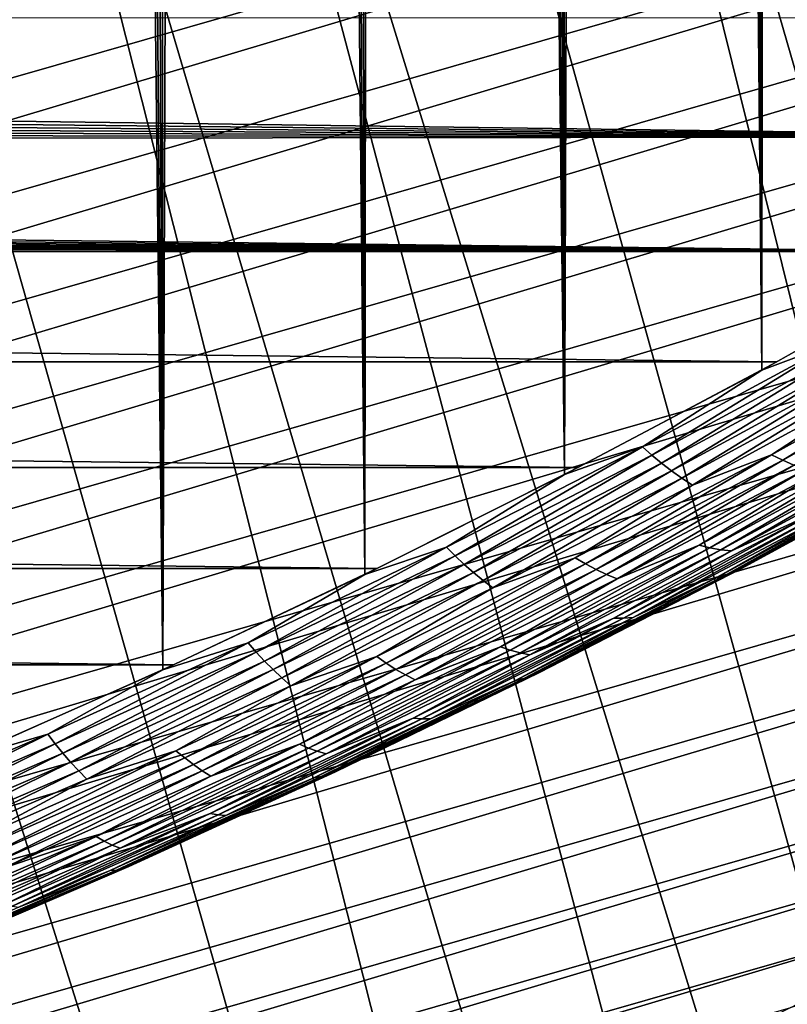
# Model space of a CAD drawing. Header units: millimetres. Extents: x -50 to 50, y -50 to 50.
# Tile 197 of 256: x 11.7 to 14.1, y -27.6 to -24.6. Entities that reach past the tile are written whole.
import ezdxf

# ---------------------------------------------------------------- set-up
doc = ezdxf.new("R2010")
doc.units = ezdxf.units.MM
doc.header["$LTSCALE"] = 65.185185
for name, color, linetype in [('1', 7, 'CONTINUOUS'), ('2', 7, 'CONTINUOUS'), ('27', 7, 'CONTINUOUS'), ('39', 7, 'CONTINUOUS'), ('46', 7, 'CONTINUOUS'), ('63', 7, 'CONTINUOUS')]:
    doc.layers.add(name, color=color, linetype=linetype)

msp = doc.modelspace()

# ---------------------------------------------------------------- linework, layer by layer
at = {"layer": '1', "color": 7, "linetype": 'Continuous', "true_color": 0xf5f5f5}
for points in [[(15.2106, -24.984), (-11.327, -24.6249), (15.7879, -24.6233), (15.2106, -24.984)], [(-11.4023, -24.7001), (-11.327, -24.6249), (15.2106, -24.984), (-11.4023, -24.7001)], [(-11.4812, -24.7715), (-11.4023, -24.7001), (15.2106, -24.984), (-11.4812, -24.7715)], [(-11.5637, -24.8387), (-11.4812, -24.7715), (15.2106, -24.984), (-11.5637, -24.8387)], [(-11.6495, -24.9017), (-11.5637, -24.8387), (15.2106, -24.984), (-11.6495, -24.9017)], [(-11.7383, -24.9602), (-11.6495, -24.9017), (15.2106, -24.984), (-11.7383, -24.9602)], [(-11.83, -25.0142), (-11.7383, -24.9602), (15.2106, -24.984), (-11.83, -25.0142)], [(14.6252, -25.3311), (-11.83, -25.0142), (15.2106, -24.984), (14.6252, -25.3311)], [(-11.9243, -25.0635), (-11.83, -25.0142), (14.6252, -25.3311), (-11.9243, -25.0635)], [(-12.021, -25.1079), (-11.9243, -25.0635), (14.6252, -25.3311), (-12.021, -25.1079)], [(-12.1198, -25.1474), (-12.021, -25.1079), (14.6252, -25.3311), (-12.1198, -25.1474)], [(-12.2204, -25.1818), (-12.1198, -25.1474), (14.6252, -25.3311), (-12.2204, -25.1818)], [(-12.3228, -25.2111), (-12.2204, -25.1818), (14.6252, -25.3311), (-12.3228, -25.2111)], [(-12.4264, -25.2351), (-12.3228, -25.2111), (14.6252, -25.3311), (-12.4264, -25.2351)], [(-12.5311, -25.2539), (-12.4264, -25.2351), (14.6252, -25.3311), (-12.5311, -25.2539)], [(-14.6252, -25.3311), (-12.8491, -25.2781), (14.6252, -25.3311), (-14.6252, -25.3311)], [(-12.8491, -25.2781), (-12.7428, -25.2754), (14.6252, -25.3311), (-12.8491, -25.2781)], [(-12.7428, -25.2754), (-12.6366, -25.2673), (14.6252, -25.3311), (-12.7428, -25.2754)], [(-12.6366, -25.2673), (-12.5311, -25.2539), (14.6252, -25.3311), (-12.6366, -25.2673)], [(14.0318, -25.6646), (-14.6252, -25.3311), (14.6252, -25.3311), (14.0318, -25.6646)], [(-14.0318, -25.6646), (-14.6252, -25.3311), (14.0318, -25.6646), (-14.0318, -25.6646)], [(13.4308, -25.9842), (-14.0318, -25.6646), (14.0318, -25.6646), (13.4308, -25.9842)], [(-13.4308, -25.9842), (-14.0318, -25.6646), (13.4308, -25.9842), (-13.4308, -25.9842)], [(12.8225, -26.2896), (-13.4308, -25.9842), (13.4308, -25.9842), (12.8225, -26.2896)], [(-12.8225, -26.2896), (-13.4308, -25.9842), (12.8225, -26.2896), (-12.8225, -26.2896)], [(-12.2073, -26.5809), (-12.8225, -26.2896), (12.2073, -26.5809), (-12.2073, -26.5809)], [(12.2073, -26.5809), (-12.8225, -26.2896), (12.8225, -26.2896), (12.2073, -26.5809)], [(11.5855, -26.8578), (-12.2073, -26.5809), (12.2073, -26.5809), (11.5855, -26.8578)]]:
    msp.add_3dface(points, dxfattribs=at)
at = {"layer": '2', "color": 7, "linetype": 'Continuous', "true_color": 0xf5f5f5}
for points in [[(14.2162, 19.4221, 4.3), (14.0509, 19.366, 4.3), (14.5756, -25.3597, 4.3), (14.2162, 19.4221, 4.3)], [(12.1751, -26.5957, 4.3), (11.6453, 19.366, 4.3), (11.558, -26.8696, 4.3), (12.1751, -26.5957, 4.3)], [(11.8128, 19.3172, 4.3), (11.6453, 19.366, 4.3), (12.1751, -26.5957, 4.3), (11.8128, 19.3172, 4.3)], [(14.0509, 19.366, 4.3), (13.8834, 19.3172, 4.3), (13.9864, -25.6894, 4.3), (14.0509, 19.366, 4.3)], [(14.5756, -25.3597, 4.3), (14.0509, 19.366, 4.3), (13.9864, -25.6894, 4.3), (14.5756, -25.3597, 4.3)], [(11.9824, 19.2757, 4.3), (11.8128, 19.3172, 4.3), (12.1751, -26.5957, 4.3), (11.9824, 19.2757, 4.3)], [(13.8834, 19.3172, 4.3), (13.7138, 19.2757, 4.3), (13.9864, -25.6894, 4.3), (13.8834, 19.3172, 4.3)], [(12.1535, 19.2417, 4.3), (11.9824, 19.2757, 4.3), (12.1751, -26.5957, 4.3), (12.1535, 19.2417, 4.3)], [(13.7138, 19.2757, 4.3), (13.5427, 19.2417, 4.3), (13.9864, -25.6894, 4.3), (13.7138, 19.2757, 4.3)], [(12.326, 19.2151, 4.3), (12.1535, 19.2417, 4.3), (12.1751, -26.5957, 4.3), (12.326, 19.2151, 4.3)], [(13.5427, 19.2417, 4.3), (13.3702, 19.2151, 4.3), (13.3896, -26.0054, 4.3), (13.5427, 19.2417, 4.3)], [(13.9864, -25.6894, 4.3), (13.5427, 19.2417, 4.3), (13.3896, -26.0054, 4.3), (13.9864, -25.6894, 4.3)], [(12.7858, -26.3075, 4.3), (12.326, 19.2151, 4.3), (12.1751, -26.5957, 4.3), (12.7858, -26.3075, 4.3)], [(12.4994, 19.1961, 4.3), (12.326, 19.2151, 4.3), (12.7858, -26.3075, 4.3), (12.4994, 19.1961, 4.3)], [(13.3702, 19.2151, 4.3), (13.1967, 19.1961, 4.3), (13.3896, -26.0054, 4.3), (13.3702, 19.2151, 4.3)], [(12.6736, 19.1847, 4.3), (12.4994, 19.1961, 4.3), (12.7858, -26.3075, 4.3), (12.6736, 19.1847, 4.3)], [(12.8481, 19.1809, 4.3), (12.6736, 19.1847, 4.3), (12.7858, -26.3075, 4.3), (12.8481, 19.1809, 4.3)], [(13.3896, -26.0054, 4.3), (12.8481, 19.1809, 4.3), (12.7858, -26.3075, 4.3), (13.3896, -26.0054, 4.3)], [(13.0225, 19.1847, 4.3), (12.8481, 19.1809, 4.3), (13.3896, -26.0054, 4.3), (13.0225, 19.1847, 4.3)], [(13.1967, 19.1961, 4.3), (13.0225, 19.1847, 4.3), (13.3896, -26.0054, 4.3), (13.1967, 19.1961, 4.3)]]:
    msp.add_3dface(points, dxfattribs=at)
at = {"layer": '27', "color": 7, "linetype": 'Continuous', "true_color": 0xf5f5f5}
for points in [[(14.5756, -25.3597, 4.3), (13.9864, -25.6894, 4.3), (14.2119, -25.6053, 4.2988), (14.5756, -25.3597, 4.3)], [(14.2119, -25.6053, 4.2988), (13.6258, -25.9219, 4.2988), (13.6541, -25.9472, 4.295), (14.2119, -25.6053, 4.2988)], [(14.2119, -25.6053, 4.2988), (13.9864, -25.6894, 4.3), (13.6258, -25.9219, 4.2988), (14.2119, -25.6053, 4.2988)], [(14.242, -25.6292, 4.295), (14.2119, -25.6053, 4.2988), (13.6541, -25.9472, 4.295), (14.242, -25.6292, 4.295)], [(14.242, -25.6292, 4.295), (13.6541, -25.9472, 4.295), (13.6834, -25.9715, 4.2887), (14.242, -25.6292, 4.295)], [(14.2733, -25.6521, 4.2887), (14.242, -25.6292, 4.295), (13.6834, -25.9715, 4.2887), (14.2733, -25.6521, 4.2887)], [(14.6021, -25.6201, 4.2391), (14.0157, -25.9455, 4.2391), (14.0496, -25.9622, 4.2209), (14.6021, -25.6201, 4.2391)], [(14.6021, -25.6201, 4.2391), (14.3728, -25.7128, 4.255), (14.0157, -25.9455, 4.2391), (14.6021, -25.6201, 4.2391)], [(14.6383, -25.6349, 4.2209), (14.6021, -25.6201, 4.2391), (14.0496, -25.9622, 4.2209), (14.6383, -25.6349, 4.2209)], [(14.6383, -25.6349, 4.2209), (14.0496, -25.9622, 4.2209), (14.0835, -25.9772, 4.2005), (14.6383, -25.6349, 4.2209)], [(14.2733, -25.6521, 4.2887), (13.6834, -25.9715, 4.2887), (13.7136, -25.9948, 4.2799), (14.2733, -25.6521, 4.2887)], [(14.3055, -25.6738, 4.2799), (14.2733, -25.6521, 4.2887), (13.7136, -25.9948, 4.2799), (14.3055, -25.6738, 4.2799)], [(13.9864, -25.6894, 4.3), (13.3896, -26.0054, 4.3), (13.6258, -25.9219, 4.2988), (13.9864, -25.6894, 4.3)], [(14.3055, -25.6738, 4.2799), (13.7136, -25.9948, 4.2799), (13.7447, -26.0167, 4.2687), (14.3055, -25.6738, 4.2799)], [(14.3388, -25.694, 4.2687), (14.3055, -25.6738, 4.2799), (13.7447, -26.0167, 4.2687), (14.3388, -25.694, 4.2687)], [(14.3388, -25.694, 4.2687), (13.7447, -26.0167, 4.2687), (13.7765, -26.0372, 4.255), (14.3388, -25.694, 4.2687)], [(14.3728, -25.7128, 4.255), (14.3388, -25.694, 4.2687), (13.7765, -26.0372, 4.255), (14.3728, -25.7128, 4.255)], [(14.3728, -25.7128, 4.255), (13.7765, -26.0372, 4.255), (14.0157, -25.9455, 4.2391), (14.3728, -25.7128, 4.255)], [(14.3909, -25.8979, 4.1277), (13.7969, -26.2191, 4.1277), (13.8297, -26.2272, 4.0999), (14.3909, -25.8979, 4.1277)], [(14.3909, -25.8979, 4.1277), (14.1525, -26.0012, 4.1538), (13.7969, -26.2191, 4.1277), (14.3909, -25.8979, 4.1277)], [(14.4264, -25.9038, 4.0999), (14.3909, -25.8979, 4.1277), (13.8297, -26.2272, 4.0999), (14.4264, -25.9038, 4.0999)], [(14.4264, -25.9038, 4.0999), (13.8297, -26.2272, 4.0999), (13.8622, -26.2331, 4.0705), (14.4264, -25.9038, 4.0999)], [(14.4615, -25.9076, 4.0705), (14.4264, -25.9038, 4.0999), (13.8622, -26.2331, 4.0705), (14.4615, -25.9076, 4.0705)], [(13.6258, -25.9219, 4.2988), (13.0328, -26.2251, 4.2988), (13.0591, -26.2517, 4.295), (13.6258, -25.9219, 4.2988)], [(13.6258, -25.9219, 4.2988), (13.3896, -26.0054, 4.3), (13.0328, -26.2251, 4.2988), (13.6258, -25.9219, 4.2988)], [(13.6541, -25.9472, 4.295), (13.6258, -25.9219, 4.2988), (13.0591, -26.2517, 4.295), (13.6541, -25.9472, 4.295)], [(14.4615, -25.9076, 4.0705), (13.8622, -26.2331, 4.0705), (13.8946, -26.2367, 4.0398), (14.4615, -25.9076, 4.0705)], [(14.4965, -25.9089, 4.0398), (14.4615, -25.9076, 4.0705), (13.8946, -26.2367, 4.0398), (14.4965, -25.9089, 4.0398)], [(14.4965, -25.9089, 4.0398), (13.8946, -26.2367, 4.0398), (14.1384, -26.1243, 4.0079), (14.4965, -25.9089, 4.0398)], [(13.6541, -25.9472, 4.295), (13.0591, -26.2517, 4.295), (13.0864, -26.2774, 4.2887), (13.6541, -25.9472, 4.295)], [(13.6834, -25.9715, 4.2887), (13.6541, -25.9472, 4.295), (13.0864, -26.2774, 4.2887), (13.6834, -25.9715, 4.2887)], [(14.0157, -25.9455, 4.2391), (13.4221, -26.2575, 4.2391), (13.4535, -26.276, 4.2209), (14.0157, -25.9455, 4.2391)], [(14.0157, -25.9455, 4.2391), (13.7765, -26.0372, 4.255), (13.4221, -26.2575, 4.2391), (14.0157, -25.9455, 4.2391)], [(14.0496, -25.9622, 4.2209), (14.0157, -25.9455, 4.2391), (13.4535, -26.276, 4.2209), (14.0496, -25.9622, 4.2209)], [(14.0496, -25.9622, 4.2209), (13.4535, -26.276, 4.2209), (13.485, -26.2929, 4.2005), (14.0496, -25.9622, 4.2209)], [(14.0835, -25.9772, 4.2005), (14.0496, -25.9622, 4.2209), (13.485, -26.2929, 4.2005), (14.0835, -25.9772, 4.2005)], [(14.5287, -25.9611, 3.8), (14.5003, -25.9756, 3.8357), (13.9253, -26.2897, 3.8), (14.5287, -25.9611, 3.8)], [(13.6834, -25.9715, 4.2887), (13.0864, -26.2774, 4.2887), (13.1145, -26.3021, 4.2799), (13.6834, -25.9715, 4.2887)], [(13.7136, -25.9948, 4.2799), (13.6834, -25.9715, 4.2887), (13.1145, -26.3021, 4.2799), (13.7136, -25.9948, 4.2799)], [(14.0835, -25.9772, 4.2005), (13.485, -26.2929, 4.2005), (13.517, -26.3077, 4.1781), (14.0835, -25.9772, 4.2005)], [(14.1181, -25.9901, 4.1781), (14.0835, -25.9772, 4.2005), (13.517, -26.3077, 4.1781), (14.1181, -25.9901, 4.1781)], [(14.1181, -25.9901, 4.1781), (13.517, -26.3077, 4.1781), (13.5488, -26.3208, 4.1538), (14.1181, -25.9901, 4.1781)], [(14.1525, -26.0012, 4.1538), (14.1181, -25.9901, 4.1781), (13.5488, -26.3208, 4.1538), (14.1525, -26.0012, 4.1538)], [(14.4707, -25.9877, 3.8712), (14.44, -25.9974, 3.9064), (13.8723, -26.312, 3.8712), (14.4707, -25.9877, 3.8712)], [(14.4707, -25.9877, 3.8712), (13.8723, -26.312, 3.8712), (13.8993, -26.302, 3.8357), (14.4707, -25.9877, 3.8712)], [(14.5003, -25.9756, 3.8357), (13.8993, -26.302, 3.8357), (13.9253, -26.2897, 3.8), (14.5003, -25.9756, 3.8357)], [(14.5003, -25.9756, 3.8357), (14.4707, -25.9877, 3.8712), (13.8993, -26.302, 3.8357), (14.5003, -25.9756, 3.8357)], [(13.3896, -26.0054, 4.3), (12.7858, -26.3075, 4.3), (13.0328, -26.2251, 4.2988), (13.3896, -26.0054, 4.3)], [(13.7136, -25.9948, 4.2799), (13.1145, -26.3021, 4.2799), (13.1434, -26.3256, 4.2687), (13.7136, -25.9948, 4.2799)], [(13.7447, -26.0167, 4.2687), (13.7136, -25.9948, 4.2799), (13.1434, -26.3256, 4.2687), (13.7447, -26.0167, 4.2687)], [(13.7447, -26.0167, 4.2687), (13.1434, -26.3256, 4.2687), (13.1729, -26.3477, 4.255), (13.7447, -26.0167, 4.2687)], [(13.7765, -26.0372, 4.255), (13.7447, -26.0167, 4.2687), (13.1729, -26.3477, 4.255), (13.7765, -26.0372, 4.255)], [(14.1525, -26.0012, 4.1538), (13.5488, -26.3208, 4.1538), (13.7969, -26.2191, 4.1277), (14.1525, -26.0012, 4.1538)], [(14.44, -25.9974, 3.9064), (13.8442, -26.3196, 3.9064), (13.8723, -26.312, 3.8712), (14.44, -25.9974, 3.9064)], [(14.44, -25.9974, 3.9064), (14.2021, -26.1181, 3.941), (13.8442, -26.3196, 3.9064), (14.44, -25.9974, 3.9064)], [(13.7765, -26.0372, 4.255), (13.1729, -26.3477, 4.255), (13.4221, -26.2575, 4.2391), (13.7765, -26.0372, 4.255)], [(14.1384, -26.1243, 4.0079), (13.8946, -26.2367, 4.0398), (13.5386, -26.4401, 4.0079), (14.1384, -26.1243, 4.0079)], [(14.1384, -26.1243, 4.0079), (13.5386, -26.4401, 4.0079), (13.5681, -26.4403, 3.9749), (14.1384, -26.1243, 4.0079)], [(14.1706, -26.1224, 3.9749), (13.5681, -26.4403, 3.9749), (13.5969, -26.4382, 3.941), (14.1706, -26.1224, 3.9749)], [(14.1706, -26.1224, 3.9749), (14.1384, -26.1243, 4.0079), (13.5681, -26.4403, 3.9749), (14.1706, -26.1224, 3.9749)], [(14.2021, -26.1181, 3.941), (13.5969, -26.4382, 3.941), (13.8442, -26.3196, 3.9064), (14.2021, -26.1181, 3.941)], [(14.2021, -26.1181, 3.941), (14.1706, -26.1224, 3.9749), (13.5969, -26.4382, 3.941), (14.2021, -26.1181, 3.941)], [(13.0328, -26.2251, 4.2988), (12.433, -26.5147, 4.2988), (12.4574, -26.5425, 4.295), (13.0328, -26.2251, 4.2988)], [(13.0328, -26.2251, 4.2988), (12.7858, -26.3075, 4.3), (12.433, -26.5147, 4.2988), (13.0328, -26.2251, 4.2988)], [(13.0591, -26.2517, 4.295), (13.0328, -26.2251, 4.2988), (12.4574, -26.5425, 4.295), (13.0591, -26.2517, 4.295)], [(13.7969, -26.2191, 4.1277), (13.1958, -26.5268, 4.1277), (13.2258, -26.5369, 4.0999), (13.7969, -26.2191, 4.1277)], [(13.7969, -26.2191, 4.1277), (13.5488, -26.3208, 4.1538), (13.1958, -26.5268, 4.1277), (13.7969, -26.2191, 4.1277)], [(13.8297, -26.2272, 4.0999), (13.7969, -26.2191, 4.1277), (13.2258, -26.5369, 4.0999), (13.8297, -26.2272, 4.0999)], [(13.8297, -26.2272, 4.0999), (13.2258, -26.5369, 4.0999), (13.2556, -26.5448, 4.0705), (13.8297, -26.2272, 4.0999)], [(13.8622, -26.2331, 4.0705), (13.8297, -26.2272, 4.0999), (13.2556, -26.5448, 4.0705), (13.8622, -26.2331, 4.0705)], [(13.0591, -26.2517, 4.295), (12.4574, -26.5425, 4.295), (12.4826, -26.5695, 4.2887), (13.0591, -26.2517, 4.295)], [(13.0864, -26.2774, 4.2887), (13.0591, -26.2517, 4.295), (12.4826, -26.5695, 4.2887), (13.0864, -26.2774, 4.2887)], [(13.4221, -26.2575, 4.2391), (12.8216, -26.556, 4.2391), (12.8505, -26.5761, 4.2209), (13.4221, -26.2575, 4.2391)], [(13.4221, -26.2575, 4.2391), (13.1729, -26.3477, 4.255), (12.8216, -26.556, 4.2391), (13.4221, -26.2575, 4.2391)], [(13.4535, -26.276, 4.2209), (13.4221, -26.2575, 4.2391), (12.8505, -26.5761, 4.2209), (13.4535, -26.276, 4.2209)], [(13.8622, -26.2331, 4.0705), (13.2556, -26.5448, 4.0705), (13.2852, -26.5504, 4.0398), (13.8622, -26.2331, 4.0705)], [(13.8946, -26.2367, 4.0398), (13.8622, -26.2331, 4.0705), (13.2852, -26.5504, 4.0398), (13.8946, -26.2367, 4.0398)], [(13.8946, -26.2367, 4.0398), (13.2852, -26.5504, 4.0398), (13.5386, -26.4401, 4.0079), (13.8946, -26.2367, 4.0398)], [(13.0864, -26.2774, 4.2887), (12.4826, -26.5695, 4.2887), (12.5085, -26.5956, 4.2799), (13.0864, -26.2774, 4.2887)], [(13.1145, -26.3021, 4.2799), (13.0864, -26.2774, 4.2887), (12.5085, -26.5956, 4.2799), (13.1145, -26.3021, 4.2799)], [(13.4535, -26.276, 4.2209), (12.8505, -26.5761, 4.2209), (12.8795, -26.5947, 4.2005), (13.4535, -26.276, 4.2209)], [(13.485, -26.2929, 4.2005), (13.4535, -26.276, 4.2209), (12.8795, -26.5947, 4.2005), (13.485, -26.2929, 4.2005)], [(13.9253, -26.2897, 3.8), (13.8993, -26.302, 3.8357), (13.3145, -26.6043, 3.8), (13.9253, -26.2897, 3.8)], [(12.7858, -26.3075, 4.3), (12.1751, -26.5957, 4.3), (12.433, -26.5147, 4.2988), (12.7858, -26.3075, 4.3)], [(13.1145, -26.3021, 4.2799), (12.5085, -26.5956, 4.2799), (12.5351, -26.6206, 4.2687), (13.1145, -26.3021, 4.2799)], [(13.1434, -26.3256, 4.2687), (13.1145, -26.3021, 4.2799), (12.5351, -26.6206, 4.2687), (13.1434, -26.3256, 4.2687)], [(13.485, -26.2929, 4.2005), (12.8795, -26.5947, 4.2005), (12.9088, -26.6114, 4.1781), (13.485, -26.2929, 4.2005)], [(13.517, -26.3077, 4.1781), (13.485, -26.2929, 4.2005), (12.9088, -26.6114, 4.1781), (13.517, -26.3077, 4.1781)], [(13.517, -26.3077, 4.1781), (12.9088, -26.6114, 4.1781), (12.9379, -26.6264, 4.1538), (13.517, -26.3077, 4.1781)], [(13.5488, -26.3208, 4.1538), (13.517, -26.3077, 4.1781), (12.9379, -26.6264, 4.1538), (13.5488, -26.3208, 4.1538)], [(13.5488, -26.3208, 4.1538), (12.9379, -26.6264, 4.1538), (13.1958, -26.5268, 4.1277), (13.5488, -26.3208, 4.1538)], [(13.8442, -26.3196, 3.9064), (13.2413, -26.628, 3.9064), (13.2667, -26.6225, 3.8712), (13.8442, -26.3196, 3.9064)], [(13.8442, -26.3196, 3.9064), (13.5969, -26.4382, 3.941), (13.2413, -26.628, 3.9064), (13.8442, -26.3196, 3.9064)], [(13.8723, -26.312, 3.8712), (13.8442, -26.3196, 3.9064), (13.2667, -26.6225, 3.8712), (13.8723, -26.312, 3.8712)], [(13.8723, -26.312, 3.8712), (13.2667, -26.6225, 3.8712), (13.2911, -26.6145, 3.8357), (13.8723, -26.312, 3.8712)], [(13.8993, -26.302, 3.8357), (13.2911, -26.6145, 3.8357), (13.3145, -26.6043, 3.8), (13.8993, -26.302, 3.8357)], [(13.8993, -26.302, 3.8357), (13.8723, -26.312, 3.8712), (13.2911, -26.6145, 3.8357), (13.8993, -26.302, 3.8357)], [(13.1434, -26.3256, 4.2687), (12.5351, -26.6206, 4.2687), (12.5622, -26.6443, 4.255), (13.1434, -26.3256, 4.2687)], [(13.1729, -26.3477, 4.255), (13.1434, -26.3256, 4.2687), (12.5622, -26.6443, 4.255), (13.1729, -26.3477, 4.255)], [(13.1729, -26.3477, 4.255), (12.5622, -26.6443, 4.255), (12.8216, -26.556, 4.2391), (13.1729, -26.3477, 4.255)], [(13.5386, -26.4401, 4.0079), (13.2852, -26.5504, 4.0398), (12.9317, -26.7422, 4.0079), (13.5386, -26.4401, 4.0079)], [(13.5386, -26.4401, 4.0079), (12.9317, -26.7422, 4.0079), (12.9584, -26.7444, 3.9749), (13.5386, -26.4401, 4.0079)], [(13.5681, -26.4403, 3.9749), (13.5386, -26.4401, 4.0079), (12.9584, -26.7444, 3.9749), (13.5681, -26.4403, 3.9749)], [(13.5681, -26.4403, 3.9749), (12.9584, -26.7444, 3.9749), (12.9845, -26.7443, 3.941), (13.5681, -26.4403, 3.9749)], [(13.5969, -26.4382, 3.941), (12.9845, -26.7443, 3.941), (13.2413, -26.628, 3.9064), (13.5969, -26.4382, 3.941)], [(13.5969, -26.4382, 3.941), (13.5681, -26.4403, 3.9749), (12.9845, -26.7443, 3.941), (13.5969, -26.4382, 3.941)], [(12.433, -26.5147, 4.2988), (11.8267, -26.7906, 4.2988), (11.8492, -26.8195, 4.295), (12.433, -26.5147, 4.2988)], [(12.433, -26.5147, 4.2988), (12.1751, -26.5957, 4.3), (11.8267, -26.7906, 4.2988), (12.433, -26.5147, 4.2988)], [(12.4574, -26.5425, 4.295), (12.433, -26.5147, 4.2988), (11.8492, -26.8195, 4.295), (12.4574, -26.5425, 4.295)], [(13.1958, -26.5268, 4.1277), (12.5877, -26.8207, 4.1277), (12.615, -26.8326, 4.0999), (13.1958, -26.5268, 4.1277)], [(13.1958, -26.5268, 4.1277), (12.9379, -26.6264, 4.1538), (12.5877, -26.8207, 4.1277), (13.1958, -26.5268, 4.1277)], [(13.2258, -26.5369, 4.0999), (13.1958, -26.5268, 4.1277), (12.615, -26.8326, 4.0999), (13.2258, -26.5369, 4.0999)], [(12.4574, -26.5425, 4.295), (11.8492, -26.8195, 4.295), (11.8723, -26.8478, 4.2887), (12.4574, -26.5425, 4.295)], [(12.4826, -26.5695, 4.2887), (12.4574, -26.5425, 4.295), (11.8723, -26.8478, 4.2887), (12.4826, -26.5695, 4.2887)], [(12.8216, -26.556, 4.2391), (12.2144, -26.8406, 4.2391), (12.2408, -26.8624, 4.2209), (12.8216, -26.556, 4.2391)], [(12.8216, -26.556, 4.2391), (12.5622, -26.6443, 4.255), (12.2144, -26.8406, 4.2391), (12.8216, -26.556, 4.2391)], [(12.8505, -26.5761, 4.2209), (12.8216, -26.556, 4.2391), (12.2408, -26.8624, 4.2209), (12.8505, -26.5761, 4.2209)], [(13.2258, -26.5369, 4.0999), (12.615, -26.8326, 4.0999), (12.642, -26.8425, 4.0705), (13.2258, -26.5369, 4.0999)], [(13.2556, -26.5448, 4.0705), (13.2258, -26.5369, 4.0999), (12.642, -26.8425, 4.0705), (13.2556, -26.5448, 4.0705)], [(13.2556, -26.5448, 4.0705), (12.642, -26.8425, 4.0705), (12.6687, -26.85, 4.0398), (13.2556, -26.5448, 4.0705)], [(13.2852, -26.5504, 4.0398), (13.2556, -26.5448, 4.0705), (12.6687, -26.85, 4.0398), (13.2852, -26.5504, 4.0398)], [(13.2852, -26.5504, 4.0398), (12.6687, -26.85, 4.0398), (12.9317, -26.7422, 4.0079), (13.2852, -26.5504, 4.0398)], [(12.4826, -26.5695, 4.2887), (11.8723, -26.8478, 4.2887), (11.8959, -26.8752, 4.2799), (12.4826, -26.5695, 4.2887)], [(12.5085, -26.5956, 4.2799), (12.4826, -26.5695, 4.2887), (11.8959, -26.8752, 4.2799), (12.5085, -26.5956, 4.2799)], [(12.8505, -26.5761, 4.2209), (12.2408, -26.8624, 4.2209), (12.2671, -26.8827, 4.2005), (12.8505, -26.5761, 4.2209)], [(12.8795, -26.5947, 4.2005), (12.8505, -26.5761, 4.2209), (12.2671, -26.8827, 4.2005), (12.8795, -26.5947, 4.2005)], [(12.1751, -26.5957, 4.3), (11.558, -26.8696, 4.3), (11.8267, -26.7906, 4.2988), (12.1751, -26.5957, 4.3)], [(12.5085, -26.5956, 4.2799), (11.8959, -26.8752, 4.2799), (11.9202, -26.9015, 4.2687), (12.5085, -26.5956, 4.2799)], [(12.5351, -26.6206, 4.2687), (12.5085, -26.5956, 4.2799), (11.9202, -26.9015, 4.2687), (12.5351, -26.6206, 4.2687)], [(12.8795, -26.5947, 4.2005), (12.2671, -26.8827, 4.2005), (12.2938, -26.9011, 4.1781), (12.8795, -26.5947, 4.2005)], [(12.9088, -26.6114, 4.1781), (12.8795, -26.5947, 4.2005), (12.2938, -26.9011, 4.1781), (12.9088, -26.6114, 4.1781)], [(12.9088, -26.6114, 4.1781), (12.2938, -26.9011, 4.1781), (12.3202, -26.9178, 4.1538), (12.9088, -26.6114, 4.1781)], [(12.9379, -26.6264, 4.1538), (12.9088, -26.6114, 4.1781), (12.3202, -26.9178, 4.1538), (12.9379, -26.6264, 4.1538)], [(13.2911, -26.6145, 3.8357), (12.6758, -26.913, 3.8357), (12.6966, -26.9046, 3.8), (13.2911, -26.6145, 3.8357)], [(13.2911, -26.6145, 3.8357), (13.2667, -26.6225, 3.8712), (12.6758, -26.913, 3.8357), (13.2911, -26.6145, 3.8357)], [(13.3145, -26.6043, 3.8), (13.2911, -26.6145, 3.8357), (12.6966, -26.9046, 3.8), (13.3145, -26.6043, 3.8)], [(12.5351, -26.6206, 4.2687), (11.9202, -26.9015, 4.2687), (11.9449, -26.9267, 4.255), (12.5351, -26.6206, 4.2687)], [(12.5622, -26.6443, 4.255), (12.5351, -26.6206, 4.2687), (11.9449, -26.9267, 4.255), (12.5622, -26.6443, 4.255)], [(12.5622, -26.6443, 4.255), (11.9449, -26.9267, 4.255), (12.2144, -26.8406, 4.2391), (12.5622, -26.6443, 4.255)], [(12.9379, -26.6264, 4.1538), (12.3202, -26.9178, 4.1538), (12.5877, -26.8207, 4.1277), (12.9379, -26.6264, 4.1538)], [(13.2413, -26.628, 3.9064), (12.6314, -26.9227, 3.9064), (12.6541, -26.919, 3.8712), (13.2413, -26.628, 3.9064)], [(13.2413, -26.628, 3.9064), (12.9845, -26.7443, 3.941), (12.6314, -26.9227, 3.9064), (13.2413, -26.628, 3.9064)], [(13.2667, -26.6225, 3.8712), (13.2413, -26.628, 3.9064), (12.6541, -26.919, 3.8712), (13.2667, -26.6225, 3.8712)], [(13.2667, -26.6225, 3.8712), (12.6541, -26.919, 3.8712), (12.6758, -26.913, 3.8357), (13.2667, -26.6225, 3.8712)], [(12.9317, -26.7422, 4.0079), (12.6687, -26.85, 4.0398), (12.3181, -27.0303, 4.0079), (12.9317, -26.7422, 4.0079)], [(12.9317, -26.7422, 4.0079), (12.3181, -27.0303, 4.0079), (12.342, -27.0344, 3.9749), (12.9317, -26.7422, 4.0079)], [(12.9584, -26.7444, 3.9749), (12.9317, -26.7422, 4.0079), (12.342, -27.0344, 3.9749), (12.9584, -26.7444, 3.9749)], [(12.9584, -26.7444, 3.9749), (12.342, -27.0344, 3.9749), (12.3651, -27.0363, 3.941), (12.9584, -26.7444, 3.9749)], [(12.9845, -26.7443, 3.941), (12.3651, -27.0363, 3.941), (12.6314, -26.9227, 3.9064), (12.9845, -26.7443, 3.941)], [(12.9845, -26.7443, 3.941), (12.9584, -26.7444, 3.9749), (12.3651, -27.0363, 3.941), (12.9845, -26.7443, 3.941)], [(11.8267, -26.7906, 4.2988), (11.2144, -27.0527, 4.2988), (11.2348, -27.0827, 4.295), (11.8267, -26.7906, 4.2988)], [(11.8267, -26.7906, 4.2988), (11.558, -26.8696, 4.3), (11.2144, -27.0527, 4.2988), (11.8267, -26.7906, 4.2988)], [(11.8492, -26.8195, 4.295), (11.8267, -26.7906, 4.2988), (11.2348, -27.0827, 4.295), (11.8492, -26.8195, 4.295)], [(11.8492, -26.8195, 4.295), (11.2348, -27.0827, 4.295), (11.2558, -27.112, 4.2887), (11.8492, -26.8195, 4.295)], [(11.8723, -26.8478, 4.2887), (11.8492, -26.8195, 4.295), (11.2558, -27.112, 4.2887), (11.8723, -26.8478, 4.2887)], [(12.5877, -26.8207, 4.1277), (12.3202, -26.9178, 4.1538), (11.9732, -27.1006, 4.1277), (12.5877, -26.8207, 4.1277)], [(12.5877, -26.8207, 4.1277), (11.9732, -27.1006, 4.1277), (11.9976, -27.1143, 4.0999), (12.5877, -26.8207, 4.1277)], [(12.615, -26.8326, 4.0999), (12.5877, -26.8207, 4.1277), (11.9976, -27.1143, 4.0999), (12.615, -26.8326, 4.0999)], [(11.8723, -26.8478, 4.2887), (11.2558, -27.112, 4.2887), (11.2771, -27.1407, 4.2799), (11.8723, -26.8478, 4.2887)], [(11.8959, -26.8752, 4.2799), (11.8723, -26.8478, 4.2887), (11.2771, -27.1407, 4.2799), (11.8959, -26.8752, 4.2799)], [(12.2144, -26.8406, 4.2391), (11.601, -27.1114, 4.2391), (11.6247, -27.1347, 4.2209), (12.2144, -26.8406, 4.2391)], [(12.2144, -26.8406, 4.2391), (11.9449, -26.9267, 4.255), (11.601, -27.1114, 4.2391), (12.2144, -26.8406, 4.2391)], [(12.2408, -26.8624, 4.2209), (12.2144, -26.8406, 4.2391), (11.6247, -27.1347, 4.2209), (12.2408, -26.8624, 4.2209)], [(12.615, -26.8326, 4.0999), (11.9976, -27.1143, 4.0999), (12.0217, -27.1259, 4.0705), (12.615, -26.8326, 4.0999)], [(12.642, -26.8425, 4.0705), (12.615, -26.8326, 4.0999), (12.0217, -27.1259, 4.0705), (12.642, -26.8425, 4.0705)], [(12.642, -26.8425, 4.0705), (12.0217, -27.1259, 4.0705), (12.0455, -27.1353, 4.0398), (12.642, -26.8425, 4.0705)], [(12.6687, -26.85, 4.0398), (12.642, -26.8425, 4.0705), (12.0455, -27.1353, 4.0398), (12.6687, -26.85, 4.0398)], [(12.6687, -26.85, 4.0398), (12.0455, -27.1353, 4.0398), (12.3181, -27.0303, 4.0079), (12.6687, -26.85, 4.0398)], [(11.8959, -26.8752, 4.2799), (11.2771, -27.1407, 4.2799), (11.2991, -27.1683, 4.2687), (11.8959, -26.8752, 4.2799)], [(11.9202, -26.9015, 4.2687), (11.8959, -26.8752, 4.2799), (11.2991, -27.1683, 4.2687), (11.9202, -26.9015, 4.2687)], [(12.2408, -26.8624, 4.2209), (11.6247, -27.1347, 4.2209), (11.6484, -27.1565, 4.2005), (12.2408, -26.8624, 4.2209)], [(12.2671, -26.8827, 4.2005), (12.2408, -26.8624, 4.2209), (11.6484, -27.1565, 4.2005), (12.2671, -26.8827, 4.2005)], [(12.2671, -26.8827, 4.2005), (11.6484, -27.1565, 4.2005), (11.6723, -27.1765, 4.1781), (12.2671, -26.8827, 4.2005)], [(12.2938, -26.9011, 4.1781), (12.2671, -26.8827, 4.2005), (11.6723, -27.1765, 4.1781), (12.2938, -26.9011, 4.1781)], [(11.9202, -26.9015, 4.2687), (11.2991, -27.1683, 4.2687), (11.3213, -27.1948, 4.255), (11.9202, -26.9015, 4.2687)], [(11.9449, -26.9267, 4.255), (11.9202, -26.9015, 4.2687), (11.3213, -27.1948, 4.255), (11.9449, -26.9267, 4.255)], [(12.2938, -26.9011, 4.1781), (11.6723, -27.1765, 4.1781), (11.6958, -27.1949, 4.1538), (12.2938, -26.9011, 4.1781)], [(12.3202, -26.9178, 4.1538), (12.2938, -26.9011, 4.1781), (11.6958, -27.1949, 4.1538), (12.3202, -26.9178, 4.1538)], [(12.6758, -26.913, 3.8357), (12.0538, -27.1973, 3.8357), (12.0719, -27.1907, 3.8), (12.6758, -26.913, 3.8357)], [(12.6758, -26.913, 3.8357), (12.6541, -26.919, 3.8712), (12.0538, -27.1973, 3.8357), (12.6758, -26.913, 3.8357)], [(12.6966, -26.9046, 3.8), (12.6758, -26.913, 3.8357), (12.0719, -27.1907, 3.8), (12.6966, -26.9046, 3.8)], [(11.9449, -26.9267, 4.255), (11.3213, -27.1948, 4.255), (11.601, -27.1114, 4.2391), (11.9449, -26.9267, 4.255)], [(12.3202, -26.9178, 4.1538), (11.6958, -27.1949, 4.1538), (11.9732, -27.1006, 4.1277), (12.3202, -26.9178, 4.1538)], [(12.6314, -26.9227, 3.9064), (12.015, -27.2033, 3.9064), (12.0349, -27.2015, 3.8712), (12.6314, -26.9227, 3.9064)], [(12.6314, -26.9227, 3.9064), (12.3651, -27.0363, 3.941), (12.015, -27.2033, 3.9064), (12.6314, -26.9227, 3.9064)], [(12.6541, -26.919, 3.8712), (12.6314, -26.9227, 3.9064), (12.0349, -27.2015, 3.8712), (12.6541, -26.919, 3.8712)], [(12.6541, -26.919, 3.8712), (12.0349, -27.2015, 3.8712), (12.0538, -27.1973, 3.8357), (12.6541, -26.919, 3.8712)], [(12.3181, -27.0303, 4.0079), (12.0455, -27.1353, 4.0398), (11.6981, -27.3043, 4.0079), (12.3181, -27.0303, 4.0079)], [(12.3181, -27.0303, 4.0079), (11.6981, -27.3043, 4.0079), (11.719, -27.3103, 3.9749), (12.3181, -27.0303, 4.0079)], [(12.342, -27.0344, 3.9749), (12.3181, -27.0303, 4.0079), (11.719, -27.3103, 3.9749), (12.342, -27.0344, 3.9749)], [(12.342, -27.0344, 3.9749), (11.719, -27.3103, 3.9749), (11.7393, -27.3138, 3.941), (12.342, -27.0344, 3.9749)], [(12.3651, -27.0363, 3.941), (12.342, -27.0344, 3.9749), (11.7393, -27.3138, 3.941), (12.3651, -27.0363, 3.941)], [(12.3651, -27.0363, 3.941), (11.7393, -27.3138, 3.941), (12.015, -27.2033, 3.9064), (12.3651, -27.0363, 3.941)], [(11.9732, -27.1006, 4.1277), (11.6958, -27.1949, 4.1538), (11.3524, -27.3664, 4.1277), (11.9732, -27.1006, 4.1277)], [(11.9732, -27.1006, 4.1277), (11.3524, -27.3664, 4.1277), (11.3739, -27.3818, 4.0999), (11.9732, -27.1006, 4.1277)], [(11.9976, -27.1143, 4.0999), (11.9732, -27.1006, 4.1277), (11.3739, -27.3818, 4.0999), (11.9976, -27.1143, 4.0999)], [(11.9976, -27.1143, 4.0999), (11.3739, -27.3818, 4.0999), (11.3951, -27.3951, 4.0705), (11.9976, -27.1143, 4.0999)], [(12.0217, -27.1259, 4.0705), (11.9976, -27.1143, 4.0999), (11.3951, -27.3951, 4.0705), (12.0217, -27.1259, 4.0705)], [(12.0217, -27.1259, 4.0705), (11.3951, -27.3951, 4.0705), (11.4159, -27.4062, 4.0398), (12.0217, -27.1259, 4.0705)], [(12.0455, -27.1353, 4.0398), (12.0217, -27.1259, 4.0705), (11.4159, -27.4062, 4.0398), (12.0455, -27.1353, 4.0398)], [(12.0455, -27.1353, 4.0398), (11.4159, -27.4062, 4.0398), (11.6981, -27.3043, 4.0079), (12.0455, -27.1353, 4.0398)], [(12.015, -27.2033, 3.9064), (11.3924, -27.4699, 3.9064), (11.4094, -27.4697, 3.8712), (12.015, -27.2033, 3.9064)], [(12.015, -27.2033, 3.9064), (11.7393, -27.3138, 3.941), (11.3924, -27.4699, 3.9064), (12.015, -27.2033, 3.9064)], [(12.0349, -27.2015, 3.8712), (12.015, -27.2033, 3.9064), (11.4094, -27.4697, 3.8712), (12.0349, -27.2015, 3.8712)], [(12.0349, -27.2015, 3.8712), (11.4094, -27.4697, 3.8712), (11.4255, -27.4672, 3.8357), (12.0349, -27.2015, 3.8712)], [(12.0538, -27.1973, 3.8357), (11.4255, -27.4672, 3.8357), (11.4407, -27.4622, 3.8), (12.0538, -27.1973, 3.8357)], [(12.0538, -27.1973, 3.8357), (12.0349, -27.2015, 3.8712), (11.4255, -27.4672, 3.8357), (12.0538, -27.1973, 3.8357)], [(12.0719, -27.1907, 3.8), (12.0538, -27.1973, 3.8357), (11.4407, -27.4622, 3.8), (12.0719, -27.1907, 3.8)]]:
    msp.add_3dface(points, dxfattribs=at)
at = {"layer": '39', "color": 15, "linetype": 'Continuous', "true_color": 0xaf503c}
for points in [[(8.8784, -29.6981, 4.5), (46.13, -18.4874, 4.5), (9.5473, -29.4898, 4.5), (8.8784, -29.6981, 4.5)], [(45.7926, -19.3079, 4.5), (46.13, -18.4874, 4.5), (8.8784, -29.6981, 4.5), (45.7926, -19.3079, 4.5)], [(9.5473, -29.4898, 4.5), (46.13, -18.4874, 4.5), (10.2114, -29.2665, 4.5), (9.5473, -29.4898, 4.5)], [(10.2114, -29.2665, 4.5), (46.13, -18.4874, 4.5), (10.8702, -29.0282, 4.5), (10.2114, -29.2665, 4.5)], [(10.8702, -29.0282, 4.5), (46.13, -18.4874, 4.5), (11.5236, -28.775, 4.5), (10.8702, -29.0282, 4.5)], [(11.5236, -28.775, 4.5), (46.13, -18.4874, 4.5), (12.171, -28.5072, 4.5), (11.5236, -28.775, 4.5)], [(12.171, -28.5072, 4.5), (46.13, -18.4874, 4.5), (12.8121, -28.2248, 4.5), (12.171, -28.5072, 4.5)], [(12.8121, -28.2248, 4.5), (46.13, -18.4874, 4.5), (13.4468, -27.928, 4.5), (12.8121, -28.2248, 4.5)], [(13.4468, -27.928, 4.5), (46.13, -18.4874, 4.5), (14.0746, -27.6169, 4.5), (13.4468, -27.928, 4.5)], [(-28.6061, -40.6414, 4.5), (45.7926, -19.3079, 4.5), (8.8784, -29.6981, 4.5), (-28.6061, -40.6414, 4.5)], [(-27.8761, -41.1454, 4.5), (45.7926, -19.3079, 4.5), (-28.6061, -40.6414, 4.5), (-27.8761, -41.1454, 4.5)], [(45.4406, -20.1222, 4.5), (45.7926, -19.3079, 4.5), (-27.8761, -41.1454, 4.5), (45.4406, -20.1222, 4.5)], [(-27.1372, -41.6364, 4.5), (45.4406, -20.1222, 4.5), (-27.8761, -41.1454, 4.5), (-27.1372, -41.6364, 4.5)], [(45.0742, -20.9301, 4.5), (45.4406, -20.1222, 4.5), (-27.1372, -41.6364, 4.5), (45.0742, -20.9301, 4.5)], [(-26.3897, -42.1141, 4.5), (45.0742, -20.9301, 4.5), (-27.1372, -41.6364, 4.5), (-26.3897, -42.1141, 4.5)], [(44.6934, -21.7313, 4.5), (45.0742, -20.9301, 4.5), (-26.3897, -42.1141, 4.5), (44.6934, -21.7313, 4.5)], [(-25.6338, -42.5783, 4.5), (44.6934, -21.7313, 4.5), (-26.3897, -42.1141, 4.5), (-25.6338, -42.5783, 4.5)], [(44.2983, -22.5256, 4.5), (44.6934, -21.7313, 4.5), (-25.6338, -42.5783, 4.5), (44.2983, -22.5256, 4.5)], [(-24.8697, -43.0291, 4.5), (44.2983, -22.5256, 4.5), (-25.6338, -42.5783, 4.5), (-24.8697, -43.0291, 4.5)], [(43.8892, -23.3128, 4.5), (44.2983, -22.5256, 4.5), (-24.8697, -43.0291, 4.5), (43.8892, -23.3128, 4.5)], [(-24.0976, -43.4661, 4.5), (43.8892, -23.3128, 4.5), (-24.8697, -43.0291, 4.5), (-24.0976, -43.4661, 4.5)], [(43.466, -24.0925, 4.5), (43.8892, -23.3128, 4.5), (-24.0976, -43.4661, 4.5), (43.466, -24.0925, 4.5)], [(-23.3179, -43.8892, 4.5), (43.466, -24.0925, 4.5), (-24.0976, -43.4661, 4.5), (-23.3179, -43.8892, 4.5)], [(43.029, -24.8645, 4.5), (43.466, -24.0925, 4.5), (-23.3179, -43.8892, 4.5), (43.029, -24.8645, 4.5)], [(-22.5308, -44.2984, 4.5), (43.029, -24.8645, 4.5), (-23.3179, -43.8892, 4.5), (-22.5308, -44.2984, 4.5)], [(42.5783, -25.6286, 4.5), (43.029, -24.8645, 4.5), (-22.5308, -44.2984, 4.5), (42.5783, -25.6286, 4.5)], [(-21.7364, -44.6934, 4.5), (42.5783, -25.6286, 4.5), (-22.5308, -44.2984, 4.5), (-21.7364, -44.6934, 4.5)], [(42.114, -26.3846, 4.5), (42.5783, -25.6286, 4.5), (-21.7364, -44.6934, 4.5), (42.114, -26.3846, 4.5)], [(-20.9352, -45.0742, 4.5), (42.114, -26.3846, 4.5), (-21.7364, -44.6934, 4.5), (-20.9352, -45.0742, 4.5)], [(41.6364, -27.1321, 4.5), (42.114, -26.3846, 4.5), (-20.9352, -45.0742, 4.5), (41.6364, -27.1321, 4.5)], [(-20.1273, -45.4407, 4.5), (41.6364, -27.1321, 4.5), (-20.9352, -45.0742, 4.5), (-20.1273, -45.4407, 4.5)], [(41.1454, -27.871, 4.5), (41.6364, -27.1321, 4.5), (-20.1273, -45.4407, 4.5), (41.1454, -27.871, 4.5)]]:
    msp.add_3dface(points, dxfattribs=at)
at = {"layer": '46', "color": 15, "linetype": 'Continuous', "true_color": 0xaf503c}
for points in [[(-11.7163, -28.6992), (25.5442, -17.5576), (6.5989, -23.0197), (-11.7163, -28.6992)], [(25.1408, -18.1305), (25.5442, -17.5576), (-11.7163, -28.6992), (25.1408, -18.1305)], [(-11.0647, -28.9565), (25.1408, -18.1305), (-11.7163, -28.6992), (-11.0647, -28.9565)], [(24.7246, -18.6941), (25.1408, -18.1305), (-11.0647, -28.9565), (24.7246, -18.6941)], [(-10.4074, -29.1992), (24.7246, -18.6941), (-11.0647, -28.9565), (-10.4074, -29.1992)], [(24.2958, -19.2482), (24.7246, -18.6941), (-10.4074, -29.1992), (24.2958, -19.2482)], [(-9.7448, -29.4268), (24.2958, -19.2482), (-10.4074, -29.1992), (-9.7448, -29.4268)], [(23.8545, -19.7924), (24.2958, -19.2482), (-9.7448, -29.4268), (23.8545, -19.7924)], [(-9.0773, -29.6395), (23.8545, -19.7924), (-9.7448, -29.4268), (-9.0773, -29.6395)], [(23.4011, -20.3265), (23.8545, -19.7924), (-9.0773, -29.6395), (23.4011, -20.3265)], [(-8.405, -29.837), (23.4011, -20.3265), (-9.0773, -29.6395), (-8.405, -29.837)], [(22.9357, -20.8502), (23.4011, -20.3265), (-8.405, -29.837), (22.9357, -20.8502)], [(-7.7286, -30.0193), (22.9357, -20.8502), (-8.405, -29.837), (-7.7286, -30.0193)], [(22.4586, -21.3632), (22.9357, -20.8502), (-7.7286, -30.0193), (22.4586, -21.3632)], [(-7.0481, -30.1862), (22.4586, -21.3632), (-7.7286, -30.0193), (-7.0481, -30.1862)], [(21.9699, -21.8654), (22.4586, -21.3632), (-7.0481, -30.1862), (21.9699, -21.8654)], [(-6.3641, -30.3377), (21.9699, -21.8654), (-7.0481, -30.1862), (-6.3641, -30.3377)], [(21.4702, -22.3564), (21.9699, -21.8654), (-6.3641, -30.3377), (21.4702, -22.3564)], [(-5.6767, -30.4737), (21.4702, -22.3564), (-6.3641, -30.3377), (-5.6767, -30.4737)], [(20.9593, -22.836), (21.4702, -22.3564), (-5.6767, -30.4737), (20.9593, -22.836)], [(-4.9866, -30.5942), (20.9593, -22.836), (-5.6767, -30.4737), (-4.9866, -30.5942)], [(20.4379, -23.3038), (20.9593, -22.836), (-4.9866, -30.5942), (20.4379, -23.3038)], [(-4.2938, -30.699), (20.4379, -23.3038), (-4.9866, -30.5942), (-4.2938, -30.699)], [(19.9059, -23.7599), (20.4379, -23.3038), (-4.2938, -30.699), (19.9059, -23.7599)], [(-3.5989, -30.7881), (19.9059, -23.7599), (-4.2938, -30.699), (-3.5989, -30.7881)], [(19.3638, -24.2037), (19.9059, -23.7599), (-3.5989, -30.7881), (19.3638, -24.2037)], [(-2.9021, -30.8616), (19.3638, -24.2037), (-3.5989, -30.7881), (-2.9021, -30.8616)], [(18.8118, -24.6352), (19.3638, -24.2037), (-2.9021, -30.8616), (18.8118, -24.6352)], [(-2.2039, -30.9192), (18.8118, -24.6352), (-2.9021, -30.8616), (-2.2039, -30.9192)], [(18.2502, -25.0541), (18.8118, -24.6352), (-2.2039, -30.9192), (18.2502, -25.0541)], [(-1.5045, -30.961), (18.2502, -25.0541), (-2.2039, -30.9192), (-1.5045, -30.961)], [(17.6793, -25.4602), (18.2502, -25.0541), (-1.5045, -30.961), (17.6793, -25.4602)], [(-0.8043, -30.9871), (17.6793, -25.4602), (-1.5045, -30.961), (-0.8043, -30.9871)], [(17.0993, -25.8533), (17.6793, -25.4602), (-0.8043, -30.9871), (17.0993, -25.8533)], [(-0.1038, -30.9973), (17.0993, -25.8533), (-0.8043, -30.9871), (-0.1038, -30.9973)], [(16.5107, -26.2332), (17.0993, -25.8533), (-0.1038, -30.9973), (16.5107, -26.2332)], [(0.5969, -30.9917), (16.5107, -26.2332), (-0.1038, -30.9973), (0.5969, -30.9917)], [(15.9135, -26.5997), (16.5107, -26.2332), (0.5969, -30.9917), (15.9135, -26.5997)], [(1.2971, -30.9702), (15.9135, -26.5997), (0.5969, -30.9917), (1.2971, -30.9702)], [(15.3083, -26.9525), (15.9135, -26.5997), (1.2971, -30.9702), (15.3083, -26.9525)], [(1.9968, -30.9329), (15.3083, -26.9525), (1.2971, -30.9702), (1.9968, -30.9329)], [(14.6952, -27.2917), (15.3083, -26.9525), (1.9968, -30.9329), (14.6952, -27.2917)], [(2.6953, -30.8798), (14.6952, -27.2917), (1.9968, -30.9329), (2.6953, -30.8798)], [(14.0746, -27.6169), (14.6952, -27.2917), (2.6953, -30.8798), (14.0746, -27.6169)]]:
    msp.add_3dface(points, dxfattribs=at)
at = {"layer": '63', "color": 15, "linetype": 'Continuous', "true_color": 0xaf503c}
for points in [[(13.8336, -19.6688, -2.5), (14.3339, -19.3072, -2.5), (20.2795, -40.1675, -2.5), (13.8336, -19.6688, -2.5)], [(13.3241, -20.0175, -2.5), (13.8336, -19.6688, -2.5), (19.5195, -40.5423, -2.5), (13.3241, -20.0175, -2.5)], [(19.5195, -40.5423, -2.5), (13.8336, -19.6688, -2.5), (20.2795, -40.1675, -2.5), (19.5195, -40.5423, -2.5)], [(12.8058, -20.353, -2.5), (13.3241, -20.0175, -2.5), (18.7526, -40.9027, -2.5), (12.8058, -20.353, -2.5)], [(18.7526, -40.9027, -2.5), (13.3241, -20.0175, -2.5), (19.5195, -40.5423, -2.5), (18.7526, -40.9027, -2.5)], [(12.2791, -20.675, -2.5), (12.8058, -20.353, -2.5), (17.979, -41.2487, -2.5), (12.2791, -20.675, -2.5)], [(17.979, -41.2487, -2.5), (12.8058, -20.353, -2.5), (18.7526, -40.9027, -2.5), (17.979, -41.2487, -2.5)], [(11.7443, -20.9835, -2.5), (12.2791, -20.675, -2.5), (17.979, -41.2487, -2.5), (11.7443, -20.9835, -2.5)], [(11.2017, -21.2781, -2.5), (11.7443, -20.9835, -2.5), (17.1991, -41.5799, -2.5), (11.2017, -21.2781, -2.5)], [(17.1991, -41.5799, -2.5), (11.7443, -20.9835, -2.5), (17.979, -41.2487, -2.5), (17.1991, -41.5799, -2.5)], [(10.6518, -21.5587, -2.5), (11.2017, -21.2781, -2.5), (16.413, -41.8965, -2.5), (10.6518, -21.5587, -2.5)], [(16.413, -41.8965, -2.5), (11.2017, -21.2781, -2.5), (17.1991, -41.5799, -2.5), (16.413, -41.8965, -2.5)], [(10.0948, -21.8251, -2.5), (10.6518, -21.5587, -2.5), (16.413, -41.8965, -2.5), (10.0948, -21.8251, -2.5)], [(9.5312, -22.0771, -2.5), (10.0948, -21.8251, -2.5), (15.6212, -42.1982, -2.5), (9.5312, -22.0771, -2.5)], [(15.6212, -42.1982, -2.5), (10.0948, -21.8251, -2.5), (16.413, -41.8965, -2.5), (15.6212, -42.1982, -2.5)], [(8.9613, -22.3145, -2.5), (9.5312, -22.0771, -2.5), (14.8237, -42.4849, -2.5), (8.9613, -22.3145, -2.5)], [(14.8237, -42.4849, -2.5), (9.5312, -22.0771, -2.5), (15.6212, -42.1982, -2.5), (14.8237, -42.4849, -2.5)], [(8.3855, -22.5372, -2.5), (8.9613, -22.3145, -2.5), (14.0211, -42.7565, -2.5), (8.3855, -22.5372, -2.5)], [(14.0211, -42.7565, -2.5), (8.9613, -22.3145, -2.5), (14.8237, -42.4849, -2.5), (14.0211, -42.7565, -2.5)], [(7.8042, -22.7451, -2.5), (8.3855, -22.5372, -2.5), (14.0211, -42.7565, -2.5), (7.8042, -22.7451, -2.5)], [(7.2177, -22.938, -2.5), (7.8042, -22.7451, -2.5), (13.2134, -43.013, -2.5), (7.2177, -22.938, -2.5)], [(13.2134, -43.013, -2.5), (7.8042, -22.7451, -2.5), (14.0211, -42.7565, -2.5), (13.2134, -43.013, -2.5)], [(6.6265, -23.1158, -2.5), (7.2177, -22.938, -2.5), (12.4011, -43.2542, -2.5), (6.6265, -23.1158, -2.5)], [(12.4011, -43.2542, -2.5), (7.2177, -22.938, -2.5), (13.2134, -43.013, -2.5), (12.4011, -43.2542, -2.5)], [(11.5844, -43.4801, -2.5), (6.6265, -23.1158, -2.5), (12.4011, -43.2542, -2.5), (11.5844, -43.4801, -2.5)]]:
    msp.add_3dface(points, dxfattribs=at)

doc.saveas('drawing.dxf')
